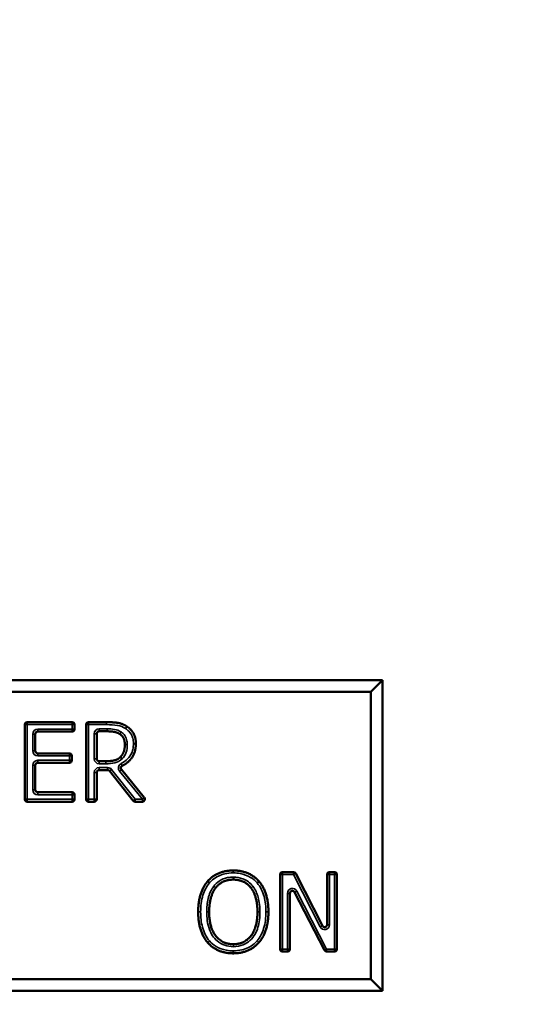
# Model space of a CAD drawing. Header units: inches. Extents: x 0 to 136, y 2 to 86.
# Tile 50 of 74: x 72.03 to 73.07, y 72.33 to 74.31. Entities that reach past the tile are written whole.
import ezdxf

# ---------------------------------------------------------------- set-up
doc = ezdxf.new("R2010")
doc.units = ezdxf.units.IN
doc.header["$LTSCALE"] = 4
doc.header["$MEASUREMENT"] = 0
for name, color, linetype, lineweight in [('Dimension (ANSI)', 7, 'Continuous', 25), ('Visible (ANSI)', 7, 'Continuous', 50), ('Visible Narrow (ANSI)', 7, 'Continuous', 35)]:
    doc.layers.add(name, color=color, linetype=linetype, lineweight=lineweight)
doc.styles.add('Dimension Text', font='tahoma.ttf')
doc.dimstyles.new('Dual Dimension', dxfattribs={"dimscale": 4, "dimtxt": 0.12, "dimasz": 0.098425, "dimexe": 0.125, "dimexo": 0.0625, "dimgap": 0.031496, "dimtad": 0, "dimtih": 1, "dimtoh": 1, "dimrnd": 1e-08, "dimzin": 4, "dimdsep": 46, "dimtxsty": 'Dimension Text', "dimcen": 0.09, "dimdle": 0.393701, "dimclrd": 256, "dimclre": 256, "dimclrt": 256, "dimadec": 0, "dimazin": 1, "dimtfac": 1, "dimtofl": 0, "dimtmove": 0, "dimatfit": 3, "dimfxl": 1, "dimtolj": 1, "dimtzin": 4, "dimlwd": -1, "dimlwe": -1, "dimarcsym": 0})

# ---------------------------------------------------------------- blocks, each defined once
blk = doc.blocks.new('*D16')
at = {"layer": 'Defpoints', "color": 0, "transparency": 16777216}
for p in [(65.5695, 81.2822), (76.0417, 76.7278), (65.5695, 52.7082)]:
    blk.add_point(p, dxfattribs=at)
at = {"layer": 'Dimension (ANSI)', "transparency": 16777216}
for p, q in [((65.5695, 52.9582), (65.5695, 81.7822)), ((76.0417, 76.9778), (76.0417, 81.7822)), ((65.9632, 81.2822), (68.5723, 81.2822)), ((75.648, 81.2822), (73.0389, 81.2822))]:
    blk.add_line(p, q, dxfattribs=at)
for points in [[(65.9632, 81.3478), (65.9632, 81.2166), (65.5695, 81.2822)], [(75.648, 81.3478), (75.648, 81.2166), (76.0417, 81.2822)]]:
    blk.add_solid(points, dxfattribs=at)
at = {"layer": 'Dimension (ANSI)', "transparency": 16777216, "insert": (70.8056, 81.2822), "char_height": 0.48, "attachment_point": 5, "style": 'Dimension Text'}
blk.add_mtext('\\A1;{\\H3.0x;(}\\S10.47^ 266.0 mm;{\\H3.0x;)}', dxfattribs=at)

msp = doc.modelspace()

# ---------------------------------------------------------------- linework, layer by layer
at = {"layer": 'Visible (ANSI)'}
for p, q in [((72.7605, 72.9778), (71.073, 72.9778)), ((72.737, 72.9544), (72.7605, 72.9778)), ((72.7605, 72.3528), (72.7605, 72.9778)), ((71.0964, 72.9544), (72.737, 72.9544)), ((72.737, 72.9544), (72.737, 72.3763)), ((72.0407, 72.7383), (72.0407, 72.8883)), ((72.0457, 72.8933), (72.1358, 72.8933)), ((72.1408, 72.8883), (72.1408, 72.8794)), ((72.1641, 72.7383), (72.1641, 72.8883)), ((72.1691, 72.8933), (72.2053, 72.8933)), ((72.0619, 72.8694), (72.0619, 72.8355)), ((72.1358, 72.8744), (72.0669, 72.8744)), ((72.1854, 72.8699), (72.1854, 72.8197)), ((72.2065, 72.8749), (72.1904, 72.8749)), ((72.0669, 72.8305), (72.1304, 72.8305)), ((72.1354, 72.8255), (72.1354, 72.8166)), ((72.0619, 72.8066), (72.0619, 72.7572)), ((72.1304, 72.8116), (72.0669, 72.8116)), ((72.1904, 72.8147), (72.204, 72.8147)), ((72.1854, 72.792), (72.1854, 72.7383)), ((72.2073, 72.797), (72.1904, 72.797)), ((72.2588, 72.7352), (72.2112, 72.7951)), ((72.2352, 72.7978), (72.2812, 72.7415)), ((72.0669, 72.7522), (72.1358, 72.7522)), ((72.1408, 72.7472), (72.1408, 72.7383)), ((72.1358, 72.7333), (72.0457, 72.7333)), ((72.1804, 72.7333), (72.1691, 72.7333)), ((72.2774, 72.7333), (72.2627, 72.7333)), ((72.5544, 72.4367), (72.5544, 72.5867)), ((72.5594, 72.5917), (72.5815, 72.5917)), ((72.586, 72.5889), (72.6396, 72.4836)), ((72.649, 72.4859), (72.649, 72.5867)), ((72.654, 72.5917), (72.6639, 72.5917)), ((72.6689, 72.5867), (72.6689, 72.4367)), ((72.5742, 72.5489), (72.5742, 72.4367)), ((72.6436, 72.4344), (72.5837, 72.5512)), ((72.5692, 72.4317), (72.5594, 72.4317)), ((72.6639, 72.4317), (72.6481, 72.4317)), ((72.737, 72.3763), (71.0964, 72.3763)), ((72.737, 72.3763), (72.7605, 72.3528)), ((71.073, 72.3528), (72.7605, 72.3528))]:
    msp.add_line(p, q, dxfattribs=at)
for centre, start, end in [((72.0457, 72.8883), 90, 180), ((72.1358, 72.8883), 0, 90), ((72.1691, 72.8883), 90, 180), ((72.0669, 72.8694), 90, 180), ((72.1358, 72.8794), 270, 0), ((72.1904, 72.8699), 90, 180), ((72.0669, 72.8355), 180, 270), ((72.1304, 72.8255), 0, 90), ((72.0669, 72.8066), 90, 180), ((72.1304, 72.8166), 270, 0), ((72.1904, 72.8197), 180, 270), ((72.1904, 72.792), 90, 180), ((72.2073, 72.792), 38.46, 90), ((72.0669, 72.7572), 180, 270), ((72.1358, 72.7472), 0, 90), ((72.0457, 72.7383), 180, 270), ((72.1358, 72.7383), 270, 0), ((72.1691, 72.7383), 180, 270), ((72.1804, 72.7383), 270, 0), ((72.2627, 72.7383), 218.46, 270), ((72.2774, 72.7383), 270, 39.2662), ((72.5594, 72.5867), 90, 180), ((72.5815, 72.5867), 26.9624, 90), ((72.654, 72.5867), 90, 180), ((72.6639, 72.5867), 0, 90), ((72.5792, 72.5489), 27.165, 180), ((72.644, 72.4859), 206.9624, 0), ((72.5594, 72.4367), 180, 270), ((72.5692, 72.4367), 270, 0), ((72.6481, 72.4367), 207.165, 270), ((72.6639, 72.4367), 270, 0)]:
    msp.add_arc(centre, 0.005, start, end, dxfattribs=at)
for points in [[(72.2053, 72.8933), (72.2191, 72.8933), (72.2376, 72.8903), (72.246, 72.8849)], [(72.246, 72.8849), (72.2545, 72.8794), (72.2642, 72.8624), (72.2642, 72.8499)], [(72.2319, 72.8694), (72.2274, 72.8724), (72.2153, 72.8749), (72.2065, 72.8749)], [(72.242, 72.8482), (72.242, 72.8552), (72.2371, 72.8659), (72.2319, 72.8694)], [(72.2329, 72.823), (72.2376, 72.8274), (72.242, 72.8399), (72.242, 72.8482)], [(72.204, 72.8147), (72.2132, 72.8147), (72.2279, 72.818), (72.2329, 72.823)], [(72.4088, 72.5734), (72.4181, 72.584), (72.4442, 72.595), (72.4602, 72.595)], [(72.4602, 72.595), (72.4766, 72.595), (72.5028, 72.5836), (72.5118, 72.5734)], [(72.3896, 72.5117), (72.3896, 72.5318), (72.3996, 72.5624), (72.4088, 72.5734)], [(72.4604, 72.5766), (72.4488, 72.5766), (72.4314, 72.5686), (72.4248, 72.56)], [(72.4958, 72.56), (72.4894, 72.5683), (72.4715, 72.5766), (72.4604, 72.5766)], [(72.5118, 72.5734), (72.5209, 72.5628), (72.531, 72.5316), (72.531, 72.5117)], [(72.4248, 72.56), (72.4185, 72.5519), (72.4117, 72.5272), (72.4117, 72.5117)], [(72.5089, 72.5117), (72.5089, 72.5275), (72.502, 72.552), (72.4958, 72.56)], [(72.4086, 72.4501), (72.3994, 72.4607), (72.3896, 72.492), (72.3896, 72.5117)], [(72.4117, 72.5117), (72.4117, 72.4802), (72.4382, 72.4467), (72.4604, 72.4467)], [(72.4604, 72.4467), (72.4825, 72.4467), (72.5089, 72.4802), (72.5089, 72.5117)], [(72.531, 72.5117), (72.531, 72.4922), (72.5212, 72.4607), (72.5118, 72.4501)], [(72.4602, 72.4283), (72.444, 72.4283), (72.4181, 72.4393), (72.4086, 72.4501)], [(72.5118, 72.4501), (72.502, 72.4389), (72.4759, 72.4283), (72.4602, 72.4283)]]:
    msp.add_open_spline(points, degree=2, dxfattribs=at)
for points, degree, knots in [([(72.2642, 72.8499), (72.2642, 72.8324), (72.2481, 72.811), (72.2368, 72.8054)], 2, [0, 0, 0, 1, 1.800624, 1.800624, 1.800624]), ([(72.2364, 72.8194), (72.2364, 72.8194), (72.2364, 72.8194), (72.2359, 72.8199), (72.2355, 72.8204), (72.2346, 72.8213), (72.2343, 72.8217), (72.2336, 72.8223), (72.2334, 72.8226), (72.233, 72.8229), (72.2329, 72.823), (72.2329, 72.823)], 3, [-0.0000926, -0.0000926, -0.0000926, -0.0000926, 0, 0, 0.0050371, 0.0050371, 0.00999863, 0.00999863, 0.01495965, 0.01495965, 0.01992037, 0.01992037, 0.01992037, 0.01992037]), ([(72.2352, 72.7978), (72.2348, 72.7983), (72.2345, 72.7989), (72.2341, 72.8001), (72.234, 72.8008), (72.2341, 72.8021), (72.2343, 72.8027), (72.2349, 72.8037), (72.2352, 72.8042), (72.2359, 72.8049), (72.2364, 72.8052), (72.2368, 72.8054)], 3, [0, 0, 0, 0, 0.00496118, 0.00496118, 0.00992237, 0.00992237, 0.01488355, 0.01488355, 0.01888589, 0.01888589, 0.02288822, 0.02288822, 0.02288822, 0.02288822]), ([(72.4126, 72.5701), (72.4125, 72.5701), (72.4125, 72.5702), (72.412, 72.5706), (72.4115, 72.571), (72.4106, 72.5718), (72.4102, 72.5722), (72.4095, 72.5728), (72.4092, 72.573), (72.4089, 72.5733), (72.4088, 72.5734), (72.4088, 72.5734)], 3, [-0.0000926, -0.0000926, -0.0000926, -0.0000926, 0, 0, 0.00503705, 0.00503705, 0.00999849, 0.00999849, 0.01495953, 0.01495953, 0.01992038, 0.01992038, 0.01992038, 0.01992038]), ([(72.5081, 72.5701), (72.5081, 72.5701), (72.5081, 72.5701), (72.5086, 72.5706), (72.5091, 72.571), (72.51, 72.5718), (72.5104, 72.5721), (72.5111, 72.5727), (72.5114, 72.573), (72.5117, 72.5733), (72.5118, 72.5734), (72.5118, 72.5734)], 3, [-0.02001256, -0.02001256, -0.02001256, -0.02001256, -0.01991996, -0.01991996, -0.0148834, -0.0148834, -0.00992208, -0.00992208, -0.00496099, -0.00496099, 0, 0, 0, 0])]:
    msp.add_open_spline(points, degree=degree, knots=knots, dxfattribs=at)
at = {"layer": 'Visible Narrow (ANSI)'}
for p, q in [((72.0457, 72.8883), (72.0407, 72.8883)), ((72.0457, 72.8933), (72.0457, 72.8883)), ((72.0457, 72.8883), (72.1358, 72.8883)), ((72.0457, 72.7383), (72.0457, 72.8883)), ((72.1358, 72.8883), (72.1358, 72.8933)), ((72.1408, 72.8883), (72.1358, 72.8883)), ((72.1358, 72.8883), (72.1358, 72.8794)), ((72.1691, 72.8883), (72.1641, 72.8883)), ((72.1691, 72.8933), (72.1691, 72.8883)), ((72.1691, 72.7383), (72.1691, 72.8883)), ((72.1691, 72.8883), (72.2053, 72.8883)), ((72.2053, 72.8883), (72.2053, 72.8933)), ((72.2433, 72.8807), (72.246, 72.8849)), ((72.0619, 72.8694), (72.0569, 72.8694)), ((72.0569, 72.8694), (72.0569, 72.8355)), ((72.0669, 72.8744), (72.0669, 72.8794)), ((72.1358, 72.8794), (72.0669, 72.8794)), ((72.1358, 72.8744), (72.1358, 72.8794)), ((72.1358, 72.8794), (72.1408, 72.8794)), ((72.1804, 72.8699), (72.1804, 72.8197)), ((72.1804, 72.8699), (72.1854, 72.8699)), ((72.2065, 72.8799), (72.1904, 72.8799)), ((72.1904, 72.8799), (72.1904, 72.8749)), ((72.2065, 72.8799), (72.2065, 72.8749)), ((72.247, 72.8482), (72.242, 72.8482)), ((72.2642, 72.8499), (72.2592, 72.8499)), ((72.0619, 72.8355), (72.0569, 72.8355)), ((72.0669, 72.8305), (72.0669, 72.8255)), ((72.0669, 72.8255), (72.1304, 72.8255)), ((72.1304, 72.8255), (72.1304, 72.8305)), ((72.1354, 72.8255), (72.1304, 72.8255)), ((72.1304, 72.8255), (72.1304, 72.8166)), ((72.0619, 72.8066), (72.0569, 72.8066)), ((72.0569, 72.8066), (72.0569, 72.7572)), ((72.0669, 72.8116), (72.0669, 72.8166)), ((72.1304, 72.8166), (72.0669, 72.8166)), ((72.1304, 72.8166), (72.1354, 72.8166)), ((72.1304, 72.8116), (72.1304, 72.8166)), ((72.1804, 72.8197), (72.1854, 72.8197)), ((72.1904, 72.8097), (72.1904, 72.8147)), ((72.1904, 72.8097), (72.204, 72.8097)), ((72.204, 72.8097), (72.204, 72.8147)), ((72.2346, 72.8099), (72.2368, 72.8054)), ((72.1804, 72.792), (72.1854, 72.792)), ((72.1804, 72.792), (72.1804, 72.7383)), ((72.1904, 72.802), (72.1904, 72.797)), ((72.2073, 72.802), (72.1904, 72.802)), ((72.2073, 72.802), (72.2073, 72.797)), ((72.2152, 72.7982), (72.2112, 72.7951)), ((72.2627, 72.7383), (72.2152, 72.7982)), ((72.2313, 72.7946), (72.2352, 72.7978)), ((72.2313, 72.7946), (72.2774, 72.7383)), ((72.0619, 72.7572), (72.0569, 72.7572)), ((72.0669, 72.7522), (72.0669, 72.7472)), ((72.0669, 72.7472), (72.1358, 72.7472)), ((72.1358, 72.7472), (72.1358, 72.7522)), ((72.1408, 72.7472), (72.1358, 72.7472)), ((72.1358, 72.7472), (72.1358, 72.7383)), ((72.0407, 72.7383), (72.0457, 72.7383)), ((72.1358, 72.7383), (72.0457, 72.7383)), ((72.0457, 72.7383), (72.0457, 72.7333)), ((72.1358, 72.7333), (72.1358, 72.7383)), ((72.1358, 72.7383), (72.1408, 72.7383)), ((72.1641, 72.7383), (72.1691, 72.7383)), ((72.1804, 72.7383), (72.1691, 72.7383)), ((72.1691, 72.7383), (72.1691, 72.7333)), ((72.1804, 72.7333), (72.1804, 72.7383)), ((72.1804, 72.7383), (72.1854, 72.7383)), ((72.2588, 72.7352), (72.2627, 72.7383)), ((72.2774, 72.7383), (72.2627, 72.7383)), ((72.2627, 72.7383), (72.2627, 72.7333)), ((72.2774, 72.7383), (72.2812, 72.7415)), ((72.2774, 72.7333), (72.2774, 72.7383)), ((72.4602, 72.59), (72.4602, 72.595)), ((72.5594, 72.5867), (72.5544, 72.5867)), ((72.5594, 72.5917), (72.5594, 72.5867)), ((72.5594, 72.5867), (72.5815, 72.5867)), ((72.5594, 72.4367), (72.5594, 72.5867)), ((72.5815, 72.5867), (72.5815, 72.5917)), ((72.586, 72.5889), (72.5815, 72.5867)), ((72.5815, 72.5867), (72.6351, 72.4813)), ((72.654, 72.5867), (72.649, 72.5867)), ((72.654, 72.5917), (72.654, 72.5867)), ((72.654, 72.5867), (72.6639, 72.5867)), ((72.654, 72.4859), (72.654, 72.5867)), ((72.6639, 72.5867), (72.6639, 72.5917)), ((72.6689, 72.5867), (72.6639, 72.5867)), ((72.6639, 72.5867), (72.6639, 72.4367)), ((72.4604, 72.5816), (72.4604, 72.5766)), ((72.5742, 72.5489), (72.5692, 72.5489)), ((72.5692, 72.5489), (72.5692, 72.4367)), ((72.5837, 72.5512), (72.5881, 72.5535)), ((72.6481, 72.4367), (72.5881, 72.5535)), ((72.3946, 72.5117), (72.3896, 72.5117)), ((72.4067, 72.5117), (72.4117, 72.5117)), ((72.5139, 72.5117), (72.5089, 72.5117)), ((72.526, 72.5117), (72.531, 72.5117)), ((72.6396, 72.4836), (72.6351, 72.4813)), ((72.649, 72.4859), (72.654, 72.4859)), ((72.4602, 72.4333), (72.4602, 72.4283)), ((72.4604, 72.4417), (72.4604, 72.4467)), ((72.5544, 72.4367), (72.5594, 72.4367)), ((72.5692, 72.4367), (72.5594, 72.4367)), ((72.5594, 72.4367), (72.5594, 72.4317)), ((72.5692, 72.4317), (72.5692, 72.4367)), ((72.5692, 72.4367), (72.5742, 72.4367)), ((72.6436, 72.4344), (72.6481, 72.4367)), ((72.6639, 72.4367), (72.6481, 72.4367)), ((72.6481, 72.4367), (72.6481, 72.4317)), ((72.6639, 72.4317), (72.6639, 72.4367)), ((72.6639, 72.4367), (72.6689, 72.4367))]:
    msp.add_line(p, q, dxfattribs=at)
for centre, start, end in [((72.0669, 72.8694), 90, 180), ((72.1904, 72.8699), 90, 180), ((72.0669, 72.8355), 180, 270), ((72.0669, 72.8066), 90, 180), ((72.1904, 72.8197), 180, 270), ((72.1904, 72.792), 90, 180), ((72.2073, 72.792), 38.46, 90), ((72.0669, 72.7572), 180, 270), ((72.5792, 72.5489), 27.165, 180), ((72.644, 72.4859), 206.9624, 0)]:
    msp.add_arc(centre, 0.01, start, end, dxfattribs=at)
for points, knots in [([(72.2053, 72.8883), (72.2127, 72.8883), (72.2202, 72.888), (72.2275, 72.8869), (72.2332, 72.886), (72.2386, 72.8837), (72.2433, 72.8807)], [-0.09985493, -0.09985493, -0.09985493, -0.09985493, -0.04329825, -0.04329825, -0.04329825, 0, 0, 0, 0]), ([(72.2347, 72.8736), (72.2347, 72.8736), (72.2347, 72.8736), (72.2347, 72.8736), (72.2306, 72.8763), (72.2258, 72.8779), (72.2163, 72.8796), (72.2114, 72.8799), (72.2065, 72.8799)], [-0.07416286, -0.07416286, -0.07416286, -0.07416286, -0.07408431, -0.07408431, -0.07408431, -0.03704215, -0.03704215, 0, 0, 0, 0]), ([(72.2347, 72.8736), (72.2343, 72.8731), (72.2339, 72.8725), (72.2333, 72.8715), (72.233, 72.871), (72.2325, 72.8703), (72.2323, 72.87), (72.232, 72.8695), (72.2319, 72.8694), (72.2319, 72.8694)], [0, 0, 0, 0, 0.25, 0.25, 0.5, 0.5, 0.75, 0.75, 1, 1, 1, 1]), ([(72.247, 72.8482), (72.247, 72.8506), (72.2468, 72.8531), (72.2456, 72.8595), (72.2442, 72.8632), (72.24, 72.8693), (72.2375, 72.8717), (72.2347, 72.8736), (72.2347, 72.8736), (72.2347, 72.8736), (72.2347, 72.8736)], [-0.074465, -0.074465, -0.074465, -0.074465, -0.055692, -0.055692, -0.0256552, -0.0256552, 0, 0, 0, 0.00007854, 0.00007854, 0.00007854, 0.00007854]), ([(72.2433, 72.8807), (72.2457, 72.8791), (72.2479, 72.8773), (72.2531, 72.872), (72.2556, 72.8681), (72.2583, 72.8603), (72.2589, 72.8566), (72.2592, 72.8519), (72.2592, 72.8509), (72.2592, 72.8499)], [-0.09182504, -0.09182504, -0.09182504, -0.09182504, -0.07028668, -0.07028668, -0.0358253, -0.0358253, -0.00774896, -0.00774896, 0, 0, 0, 0]), ([(72.2592, 72.8499), (72.2592, 72.8468), (72.259, 72.8437), (72.2579, 72.8376), (72.2571, 72.8345), (72.254, 72.8271), (72.2511, 72.8229), (72.244, 72.8155), (72.2394, 72.8123), (72.2346, 72.8099)], [-0.1254748, -0.1254748, -0.1254748, -0.1254748, -0.1022205, -0.1022205, -0.0784743, -0.0784743, -0.0408739, -0.0408739, 0, 0, 0, 0]), ([(72.2364, 72.8194), (72.2402, 72.823), (72.2431, 72.8277), (72.2464, 72.8376), (72.247, 72.8429), (72.247, 72.8482)], [-0.07969333, -0.07969333, -0.07969333, -0.07969333, -0.03993734, -0.03993734, 0, 0, 0, 0]), ([(72.204, 72.8097), (72.2099, 72.8097), (72.2159, 72.8102), (72.2216, 72.8115), (72.2272, 72.8127), (72.2324, 72.8154), (72.2364, 72.8194)], [-0.08817757, -0.08817757, -0.08817757, -0.08817757, -0.0432264, -0.0432264, -0.0432264, -0.00018141, -0.00018141, -0.00018141, -0.00018141]), ([(72.2346, 72.8099), (72.234, 72.8096), (72.2335, 72.8093), (72.2322, 72.8083), (72.2314, 72.8075), (72.2301, 72.8055), (72.2295, 72.8043), (72.2289, 72.8012), (72.229, 72.7994), (72.23, 72.7966), (72.2306, 72.7955), (72.2313, 72.7946)], [0, 0, 0, 0, 0.00495038, 0.00495038, 0.01287098, 0.01287098, 0.02316776, 0.02316776, 0.03655358, 0.03655358, 0.04564843, 0.04564843, 0.04564843, 0.04564843]), ([(72.4126, 72.5701), (72.4144, 72.5723), (72.4165, 72.5743), (72.4257, 72.582), (72.4342, 72.5861), (72.4487, 72.5895), (72.4545, 72.59), (72.4602, 72.59)], [-0.1346298, -0.1346298, -0.1346298, -0.1346298, -0.1130167, -0.1130167, -0.0434679, -0.0434679, 0, 0, 0, 0]), ([(72.4602, 72.59), (72.4649, 72.59), (72.4696, 72.5897), (72.4817, 72.5874), (72.4887, 72.5848), (72.5, 72.5779), (72.5043, 72.5743), (72.5081, 72.5701)], [-0.1351131, -0.1351131, -0.1351131, -0.1351131, -0.0995986, -0.0995986, -0.0427753, -0.0427753, -0.0001172, -0.0001172, -0.0001172, -0.0001172]), ([(72.3946, 72.5117), (72.3946, 72.5231), (72.3958, 72.5347), (72.3993, 72.5455), (72.4022, 72.5544), (72.4066, 72.563), (72.4126, 72.5701)], [-0.1579681, -0.1579681, -0.1579681, -0.1579681, -0.071158, -0.071158, -0.071158, -0.0001566, -0.0001566, -0.0001566, -0.0001566]), ([(72.4604, 72.5816), (72.4566, 72.5816), (72.4527, 72.5813), (72.4429, 72.5795), (72.4371, 72.5772), (72.4277, 72.5708), (72.424, 72.5672), (72.4209, 72.5631)], [-0.1145522, -0.1145522, -0.1145522, -0.1145522, -0.0855742, -0.0855742, -0.0392094, -0.0392094, -0.00002, -0.00002, -0.00002, -0.00002]), ([(72.4997, 72.5631), (72.4946, 72.5698), (72.4875, 72.5752), (72.4735, 72.5806), (72.4669, 72.5816), (72.4604, 72.5816)], [-0.1141001, -0.1141001, -0.1141001, -0.1141001, -0.0494806, -0.0494806, 0, 0, 0, 0]), ([(72.5081, 72.5701), (72.5148, 72.5622), (72.5193, 72.5525), (72.525, 72.5326), (72.526, 72.522), (72.526, 72.5117)], [-0.1576988, -0.1576988, -0.1576988, -0.1576988, -0.078908, -0.078908, 0, 0, 0, 0]), ([(72.4209, 72.5631), (72.4154, 72.556), (72.4118, 72.5473), (72.4076, 72.5298), (72.4067, 72.5207), (72.4067, 72.5117)], [-0.1372544, -0.1372544, -0.1372544, -0.1372544, -0.0686372, -0.0686372, 0, 0, 0, 0]), ([(72.4248, 72.56), (72.4248, 72.56), (72.4247, 72.5601), (72.4243, 72.5604), (72.424, 72.5606), (72.4233, 72.5612), (72.4229, 72.5616), (72.4219, 72.5623), (72.4214, 72.5627), (72.4209, 72.5631)], [0, 0, 0, 0, 0.25, 0.25, 0.5, 0.5, 0.75, 0.75, 1, 1, 1, 1]), ([(72.4997, 72.5631), (72.4992, 72.5627), (72.4987, 72.5623), (72.4977, 72.5615), (72.4973, 72.5612), (72.4966, 72.5606), (72.4963, 72.5604), (72.4959, 72.5601), (72.4958, 72.56), (72.4958, 72.56)], [0, 0, 0, 0, 0.25, 0.25, 0.5, 0.5, 0.75, 0.75, 1, 1, 1, 1]), ([(72.5139, 72.5117), (72.5139, 72.5216), (72.5129, 72.5316), (72.5102, 72.5411), (72.508, 72.5489), (72.5047, 72.5567), (72.4997, 72.5631)], [-0.1372406, -0.1372406, -0.1372406, -0.1372406, -0.0619463, -0.0619463, -0.0619463, -0.0000342, -0.0000342, -0.0000342, -0.0000342]), ([(72.4124, 72.4534), (72.4056, 72.4612), (72.4011, 72.4709), (72.3956, 72.4909), (72.3946, 72.5013), (72.3946, 72.5117)], [-0.157336, -0.157336, -0.157336, -0.157336, -0.0786926, -0.0786926, 0, 0, 0, 0]), ([(72.4067, 72.5117), (72.4067, 72.5058), (72.4071, 72.5), (72.4087, 72.4881), (72.4101, 72.4821), (72.4154, 72.4676), (72.4207, 72.4594), (72.4367, 72.4455), (72.4486, 72.4417), (72.4604, 72.4417)], [-0.2513063, -0.2513063, -0.2513063, -0.2513063, -0.2069217, -0.2069217, -0.1605576, -0.1605576, -0.0894826, -0.0894826, 0, 0, 0, 0]), ([(72.4604, 72.4417), (72.4671, 72.4417), (72.474, 72.4429), (72.4902, 72.4495), (72.4986, 72.4574), (72.509, 72.4756), (72.5116, 72.4854), (72.5136, 72.5008), (72.5139, 72.5062), (72.5139, 72.5117)], [-0.2512445, -0.2512445, -0.2512445, -0.2512445, -0.1998194, -0.1998194, -0.1177521, -0.1177521, -0.0413675, -0.0413675, 0, 0, 0, 0]), ([(72.526, 72.5117), (72.526, 72.5003), (72.5247, 72.4888), (72.5213, 72.478), (72.5185, 72.4691), (72.5142, 72.4604), (72.5081, 72.4534)], [-0.1574548, -0.1574548, -0.1574548, -0.1574548, -0.0710032, -0.0710032, -0.0710032, -0.0000203, -0.0000203, -0.0000203, -0.0000203]), ([(72.4086, 72.4501), (72.4086, 72.4501), (72.4087, 72.4502), (72.4091, 72.4505), (72.4094, 72.4507), (72.4101, 72.4514), (72.4105, 72.4517), (72.4114, 72.4525), (72.4119, 72.4529), (72.4124, 72.4534)], [0, 0, 0, 0, 0.25, 0.25, 0.5, 0.5, 0.75, 0.75, 1, 1, 1, 1]), ([(72.4602, 72.4333), (72.4556, 72.4333), (72.4509, 72.4337), (72.439, 72.4358), (72.4319, 72.4383), (72.4206, 72.4453), (72.4162, 72.4491), (72.4124, 72.4534)], [-0.1353062, -0.1353062, -0.1353062, -0.1353062, -0.1001219, -0.1001219, -0.043827, -0.043827, -0.0000493, -0.0000493, -0.0000493, -0.0000493]), ([(72.5081, 72.4534), (72.5063, 72.4514), (72.5044, 72.4495), (72.4953, 72.4416), (72.4867, 72.4374), (72.4719, 72.4339), (72.466, 72.4333), (72.4602, 72.4333)], [-0.1353513, -0.1353513, -0.1353513, -0.1353513, -0.1148415, -0.1148415, -0.0441698, -0.0441698, 0, 0, 0, 0]), ([(72.5118, 72.4501), (72.5118, 72.4501), (72.5117, 72.4502), (72.5114, 72.4505), (72.5111, 72.4507), (72.5104, 72.4514), (72.51, 72.4517), (72.5091, 72.4525), (72.5086, 72.453), (72.5081, 72.4534)], [0, 0, 0, 0, 0.25, 0.25, 0.5, 0.5, 0.75, 0.75, 1, 1, 1, 1])]:
    msp.add_open_spline(points, degree=3, knots=knots, dxfattribs=at)

# ---------------------------------------------------------------- dimensions: what is measured, and where the dimension line sits
at = {"layer": 'Dimension (ANSI)'}
dim = msp.add_linear_dim(base=(65.5695, 81.2822), p1=(76.0417, 76.7278), p2=(65.5695, 52.7082), angle=180, text='{\\H3.0x;(}\\S<>^ 266.0 mm;{\\H3.0x;)}', dimstyle='Dual Dimension', override={"dimgap": 0.031496, "dimtih": 0, "dimtoh": 0, "dimdec": 2, "dimpost": '\\X', "dimtol": 0, "dimlim": 0, "dimtp": 0, "dimtm": 0, "dimtdec": 2, "dimatfit": 1}, dxfattribs=at)
dim.commit()
dim.dimension.update_dxf_attribs({"geometry": '*D16', "text_midpoint": (70.8056, 81.2822), "dimtype": 160})

doc.saveas('drawing.dxf')
